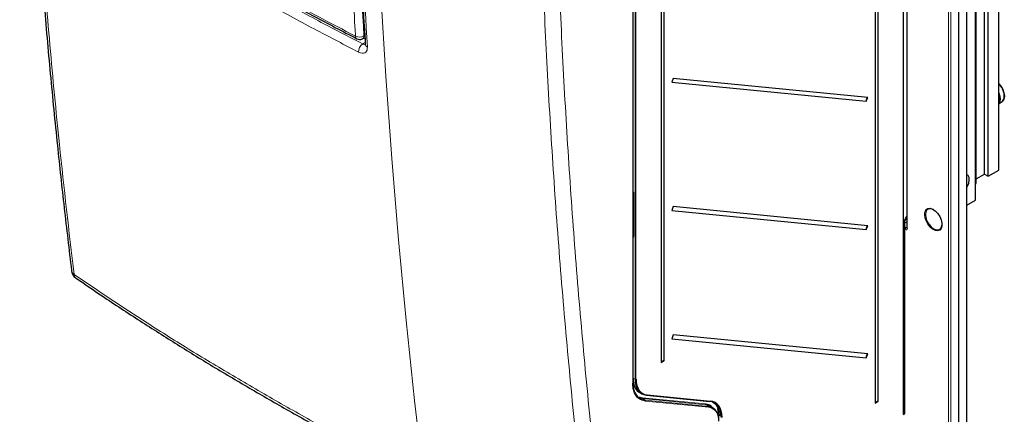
# Paper-space layout 'Blatt2' of a CAD drawing. Header units: millimetres. Extents: x 5 to 418, y 2 to 292.
# Tile 3 of 59: x 94 to 198, y 101 to 143. Entities that reach past the tile are written whole.
import ezdxf

# ---------------------------------------------------------------- set-up
doc = ezdxf.new("R2010")
doc.units = ezdxf.units.MM

psp = doc.layouts.new('Blatt2')

# ---------------------------------------------------------------- linework, layer by layer
at = {"color": 7, "linetype": 'Continuous', "lineweight": 25}
for p, q in [((194.47, 93.89), (194.47, 232.71)), ((195.37, 124.03), (195.37, 233.72)), ((193.61, 93.34), (193.61, 232.15)), ((197.85, 127.23), (197.85, 230.06)), ((195.43, 125.83), (195.43, 228.66)), ((196.32, 126.82), (196.32, 229.17)), ((196.73, 126.58), (196.73, 229.41)), ((187.75, 101.32), (187.75, 228.3)), ((188.1, 223.33), (188.1, 121.12)), ((184.74, 221.42), (184.74, 102.5)), ((185.06, 102.68), (185.06, 221.59)), ((159.08, 104.64), (159.08, 211.95)), ((159.09, 105.66), (159.09, 212.22)), ((162.07, 208.79), (162.07, 106.83)), ((162.39, 107.01), (162.39, 208.96)), ((130.4, 141.16), (130.67, 141.28)), ((163.34, 136.97), (163.18, 136.57)), ((183.95, 134.95), (163.34, 136.97)), ((163.18, 136.57), (183.8, 134.55)), ((183.8, 134.55), (183.95, 134.95)), ((197.91, 134.76), (197.85, 135.1)), ((197.88, 134.29), (198.19, 134.52)), ((197.88, 134.29), (198.19, 134.52)), ((195.43, 126.31), (196.32, 126.82)), ((196.32, 126.82), (196.73, 126.58)), ((196.73, 126.58), (197.85, 127.23)), ((195.37, 125.8), (195.43, 125.83)), ((159.12, 124.52), (159.09, 124.5)), ((159.12, 124.85), (159.12, 120.19)), ((163.34, 123.36), (163.18, 122.96)), ((183.95, 121.34), (163.34, 123.36)), ((194.47, 123.5), (195.37, 124.03)), ((163.18, 122.96), (183.8, 120.94)), ((187.88, 121.96), (188.1, 122.35)), ((183.8, 120.94), (183.95, 121.34)), ((187.87, 101.43), (187.87, 121.94)), ((159.09, 120.84), (159.12, 120.87)), ((163.34, 109.75), (163.18, 109.35)), ((183.95, 107.73), (163.34, 109.75)), ((163.18, 109.35), (183.8, 107.33)), ((183.8, 107.33), (183.95, 107.73)), ((162.07, 106.83), (162.39, 107.01)), ((159.08, 105.63), (159.08, 105.63)), ((159.08, 105.17), (159.08, 105.17)), ((159.79, 103.64), (160, 103.51)), ((160.52, 103.35), (167.23, 102.69)), ((159.65, 103.18), (160.05, 103.08)), ((160.08, 102.99), (159.69, 103.08)), ((184.74, 102.5), (185.06, 102.68)), ((167.54, 102.02), (167.23, 102.19)), ((168.18, 101.38), (168.07, 101.92)), ((187.75, 101.32), (187.84, 101.37))]:
    psp.add_line(p, q, dxfattribs=at)
at = {"color": 7, "linetype": 'Continuous', "lineweight": 18}
for p, q in [((192.53, 92.87), (192.53, 231.68)), ((192.76, 231.68), (192.76, 92.87)), ((194.42, 93.83), (194.42, 232.64)), ((187.73, 101.29), (187.73, 228.28)), ((188.15, 223.26), (188.15, 121.05)), ((159.06, 104.62), (159.06, 211.92)), ((159.3, 105.04), (159.3, 208.55)), ((159.39, 208.55), (159.39, 105.04)), ((130.57, 141.48), (130.65, 141.52)), ((130.43, 140.62), (130.69, 140.79)), ((159.12, 124.5), (159.09, 124.48)), ((159.09, 124.2), (159.12, 124.22)), ((159.14, 124.82), (159.14, 120.16)), ((159.12, 124.11), (159.09, 124.09)), ((187.86, 121.94), (188.1, 122.37)), ((188.07, 121.99), (188.07, 122.29)), ((187.86, 101.4), (187.86, 121.94)), ((187.87, 121.88), (188.07, 121.99)), ((188.1, 121.74), (187.87, 121.6)), ((187.87, 121.2), (188.02, 121.11)), ((188.02, 121.11), (188.1, 121.17)), ((159.09, 120.87), (159.12, 120.89)), ((159.09, 120.19), (159.12, 120.24)), ((159.09, 120.2), (159.09, 120.19)), ((159.09, 120.19), (159.09, 120.19)), ((187.92, 120.91), (187.87, 120.94)), ((159.08, 105.64), (159.08, 105.17)), ((159.08, 105.63), (159.08, 105.63)), ((159.08, 105.17), (159.3, 105.04)), ((160.57, 103.39), (167.29, 102.73)), ((160.05, 103.08), (166.77, 102.42)), ((160.08, 102.99), (160.38, 102.81)), ((166.79, 102.33), (160.08, 102.99)), ((160.38, 102.81), (167.1, 102.16)), ((167.12, 102.07), (160.4, 102.72)), ((166.79, 102.33), (167.1, 102.16)), ((167.39, 102.1), (167.39, 102.16)), ((187.75, 101.35), (187.86, 101.4))]:
    psp.add_line(p, q, dxfattribs=at)
at = {"color": 7, "linetype": 'Continuous', "lineweight": 18, "flags": 128}
for points in [[(131.34, 172.53), (131.59, 163.6), (131.93, 154.73), (132.36, 145.92), (132.89, 137.17), (133.51, 128.48), (134.22, 119.85), (135.03, 111.29), (135.92, 102.8), (136.92, 94.37)], [(191.56, 120.85), (191.36, 120.79), (191.1, 120.82), (190.83, 120.96), (190.56, 121.18), (190.32, 121.48), (190.13, 121.83), (190.01, 122.18), (189.96, 122.53)], [(188.1, 122), (188.09, 122), (188.07, 121.99)]]:
    psp.add_lwpolyline(points, dxfattribs=at)
at = {"color": 7, "linetype": 'Continuous', "lineweight": 25, "flags": 128}
for points in [[(197.85, 136.39), (198.06, 136.13), (198.26, 135.79), (198.39, 135.42), (198.43, 135.07), (198.38, 134.78), (198.25, 134.56), (198.19, 134.52), (198.31, 134.64), (198.41, 134.89), (198.42, 135.21)], [(197.98, 134.92), (197.91, 135.27), (197.85, 135.45)], [(197.85, 135.45), (197.86, 135.43), (197.96, 135.07), (197.99, 134.73), (197.93, 134.45), (197.9, 134.37), (197.97, 134.6), (197.98, 134.92)], [(197.85, 135.1), (197.9, 134.85), (197.91, 134.5), (197.85, 134.22), (197.9, 134.41), (197.91, 134.76)], [(194.47, 125.42), (194.52, 125.52), (194.66, 125.85), (194.72, 126.16), (194.7, 126.44), (194.6, 126.65), (194.47, 126.75)], [(190.92, 123.05), (190.67, 123.14), (190.42, 123.14), (190.23, 123.03), (190.1, 122.82), (190.06, 122.53)], [(190.31, 123.16), (190.32, 123.16), (190.56, 123.18), (190.83, 123.1), (191.1, 122.92), (191.36, 122.65), (191.58, 122.32), (191.73, 121.97), (191.82, 121.62), (191.82, 121.3), (191.73, 121.04), (191.58, 120.86), (191.56, 120.85)], [(190.06, 122.53), (190.1, 122.18), (190.23, 121.83), (190.42, 121.49), (190.67, 121.2), (190.94, 120.99), (191.22, 120.89), (191.46, 120.89), (191.66, 121), (191.78, 121.21), (191.83, 121.48)], [(160.5, 103.35), (160.51, 103.35), (160.52, 103.35)]]:
    psp.add_lwpolyline(points, dxfattribs=at)
at = {"color": 7, "linetype": 'Continuous', "lineweight": 18}
for centre, radius, start, end in [((130.09, 142.34), 0.987, 245.6558, 299.1837), ((129.98, 141.42), 0.296, 176.4011, 238.8326), ((130.23, 141.45), 0.335, 299.9621, 4.9775), ((131.07, 139.76), 1.07, 126.5283, 180.2423), ((131.06, 140.63), 0.358, 187.8935, 248.8264), ((159.16, 124.85), 0.0328, 184.649, 246.3325), ((190.58, 122.6), 0.62, 116.0231, 187.2856), ((188.18, 120.9), 0.259, 125.6892, 177.1989), ((188.35, 122.02), 0.281, 186.7794, 209.5872), ((188.19, 121.13), 0.0826, 185.2037, 246.1164), ((159.16, 120.19), 0.0329, 185.0215, 246.2986), ((100.16, 116.67), 0.593, 188.1469, 237.8558), ((100.4, 116.21), 0.559, 184.4196, 234.0533), ((159.06, 105.66), 0.0268, 313.4246, 358.2665), ((159.05, 104.65), 0.0324, 291.662, 355.6627), ((159.35, 105.13), 0.103, 242.6577, 296.7498), ((160.52, 103.4), 0.0548, 269.551, 342.8703), ((160.12, 103.04), 0.0725, 155.4027, 233.8426), ((160.34, 102.75), 0.0725, 335.4048, 53.8446), ((166.84, 102.39), 0.0725, 155.405, 233.8399), ((167.24, 102.75), 0.0548, 269.551, 342.8703), ((167.05, 102.1), 0.0725, 335.4045, 53.8445), ((187.82, 101.4), 0.0338, 303.9682, 5.1457), ((187.84, 101.44), 0.0335, 294.3747, 354.3052)]:
    psp.add_arc(centre, radius, start, end, dxfattribs=at)
at = {"color": 7, "linetype": 'Continuous', "lineweight": 25}
for centre, radius, start, end in [((130.12, 141.76), 0.667, 242.6929, 294.8105), ((196.37, 134.95), 2.07, 7.1164, 44.2553), ((184.17, 134.63), 0.379, 124.4694, 192.2807), ((184.17, 121.02), 0.379, 124.4694, 192.2807), ((100.73, 116.72), 1.17, 186.9505, 235.4523), ((184.17, 107.41), 0.379, 124.4694, 192.2807), ((162.35, 106.71), 0.304, 82.3693, 155.8634), ((159.02, 105.66), 0.0667, 332.2255, 0), ((185.02, 102.38), 0.304, 82.3693, 155.8634), ((166.85, 100.84), 1.34, 351.2203, 79.5435), ((166.88, 100.78), 1.31, 351.2202, 79.5436), ((187.81, 101.43), 0.0667, 299.0353, 0)]:
    psp.add_arc(centre, radius, start, end, dxfattribs=at)
at = {"color": 7, "linetype": 'Continuous', "lineweight": 18}
for centre, major_axis, ratio, start_param, end_param in [((159.04, 124.88), (-0.075, 0.114), 0.585573, 3.873229, 5.000454), ((187.81, 121.97), (0.0769, 0.008), 0.502284, 5.318702, 5.93422), ((187.81, 121.97), (0.0666, -0.0321), 0.080422, 5.536544, 6.321942), ((187.92, 121.19), (-0.167, 0.29), 0.57475, 2.360975, 3.92721), ((188.03, 121.26), (-0.066, 0.157), 0.582961, 2.436087, 3.282663), ((159.09, 120.25), (-0.0282, 0.0703), 0.402127, 2.341121, 3.390902), ((159.04, 120.22), (-0.076, 0.117), 0.565126, 2.732404, 3.85963)]:
    psp.add_ellipse(centre, major_axis=major_axis, ratio=ratio, start_param=start_param, end_param=end_param, dxfattribs=at)
at = {"color": 7, "linetype": 'Continuous', "lineweight": 25}
for centre, major_axis, ratio, start_param, end_param in [((161.7, 106.38), (1.71, 2.86), 0.587427, 2.365205, 3.412403), ((161.75, 106.35), (1.68, 2.8), 0.58763, 2.365397, 3.412595), ((165.67, 99.64), (1.57, 2.62), 0.587568, 6.085015, 6.5541), ((166.02, 99.67), (1.71, 2.86), 0.587833, 5.507182, 6.55438), ((166.06, 99.64), (1.75, 2.92), 0.58763, 5.50699, 6.554188)]:
    psp.add_ellipse(centre, major_axis=major_axis, ratio=ratio, start_param=start_param, end_param=end_param, dxfattribs=at)
for points, knots in [([(94.09, 194.75), (94.11, 193.73), (94.19, 190.18), (94.38, 183.98), (94.68, 176.18), (95.06, 168.33), (95.52, 160.54), (96.05, 152.8), (96.65, 145.09), (97.32, 137.44), (98.04, 130.16), (98.79, 123.21), (99.32, 118.8), (99.58, 116.59)], [0, 0, 0, 0, 0.037924, 0.132132, 0.231979, 0.330848, 0.429396, 0.528403, 0.627406, 0.726408, 0.825419, 0.912117, 1, 1, 1, 1]), ([(129.34, 173.73), (129.36, 172.59), (129.45, 168.92), (129.63, 162.89), (129.91, 155.56), (130.26, 148.17), (130.55, 143.16), (130.71, 140.58)], [0, 0, 0, 0, 0.101893, 0.327861, 0.541762, 0.763914, 1, 1, 1, 1]), ([(102.56, 156.91), (102.62, 156.87), (103.97, 155.98), (106.68, 154.28), (110.7, 151.82), (114.79, 149.39), (118.95, 147.01), (123.18, 144.68), (126.81, 142.73), (129.05, 141.58), (129.83, 141.18)], [0, 0, 0, 0, 0.007316, 0.159791, 0.31208, 0.464128, 0.615833, 0.767297, 0.919011, 1, 1, 1, 1]), ([(130.7, 140.58), (130.7, 140.55), (130.7, 140.51), (130.7, 140.52), (130.71, 140.52)], [0, 0, 0, 0, 0.6671621, 1, 1, 1, 1]), ([(159.09, 124.93), (159.09, 124.93), (159.1, 124.92), (159.11, 124.9), (159.12, 124.88), (159.12, 124.86), (159.12, 124.85), (159.12, 124.85)], [0, 0, 0, 0, 0.118258, 0.402311, 0.636007, 0.843196, 1, 1, 1, 1]), ([(187.87, 121.94), (187.87, 121.94), (187.87, 121.95), (187.88, 121.95), (187.88, 121.96)], [0, 0, 0, 0, 0.029152, 1, 1, 1, 1]), ([(188.1, 121.12), (188.1, 121.11), (188.1, 121.09), (188.1, 121.09), (188.1, 121.09)], [0, 0, 0, 0, 0.586301, 1, 1, 1, 1]), ([(159.12, 120.19), (159.12, 120.19), (159.12, 120.18), (159.12, 120.18), (159.12, 120.18)], [0, 0, 0, 0, 0.664893, 1, 1, 1, 1]), ([(100.08, 115.76), (100.99, 115.14), (103.22, 113.61), (106.79, 111.26), (110.79, 108.72), (114.82, 106.24), (118.95, 103.8), (123.16, 101.38), (127.45, 99.01), (131.8, 96.69), (135.05, 95.01), (136.85, 94.11), (137.15, 93.95)], [0, 0, 0, 0, 0.080379, 0.19604, 0.306611, 0.417433, 0.529408, 0.641433, 0.753413, 0.865313, 0.977073, 1, 1, 1, 1]), ([(160.4, 102.72), (160.16, 102.79), (159.66, 102.91), (159.27, 103.47), (159.09, 104.06), (159.07, 104.43), (159.06, 104.62)], [0, 0, 0, 0, 0.321785, 0.64357, 0.818677, 1, 1, 1, 1]), ([(159.06, 104.62), (159.07, 104.46), (159.09, 104.11), (159.26, 103.55), (159.52, 103.2), (159.81, 102.99), (160.03, 102.87), (160.25, 102.84), (160.38, 102.81)], [0, 0, 0, 0, 0.163771, 0.344835, 0.67179, 0.70399, 0.833055, 1, 1, 1, 1]), ([(159.08, 105.17), (159.08, 105.14), (159.09, 104.81), (159.2, 104.24), (159.62, 103.65), (160.06, 103.54), (160.28, 103.48)], [0, 0, 0, 0, 0.031599, 0.354365, 0.67718, 1, 1, 1, 1]), ([(167.21, 102.16), (167.16, 102.2), (167.05, 102.3), (166.89, 102.32), (166.79, 102.33)], [0, 0, 0, 0, 0.422092, 1, 1, 1, 1]), ([(167.48, 102.64), (167.53, 102.62), (167.79, 102.53), (168.01, 102.15), (168.18, 101.63), (168.19, 101.3), (168.2, 101.13)], [0, 0, 0, 0, 0.095833, 0.52488, 0.758297, 1, 1, 1, 1])]:
    psp.add_open_spline(points, degree=3, knots=knots, dxfattribs=at)
at = {"color": 7, "linetype": 'Continuous', "lineweight": 18}
for points, knots in [([(94.36, 194.28), (94.45, 190.65), (94.64, 183.39), (95.09, 172.57), (95.67, 161.8), (96.4, 151.09), (97.27, 140.47), (98.38, 128.8), (99.31, 120.75), (99.85, 116.17)], [0, 0, 0, 0, 0.13542, 0.27084, 0.407692, 0.544545, 0.681438, 0.818332, 1, 1, 1, 1]), ([(129.68, 141.44), (129.66, 141.79), (129.55, 143.54), (129.11, 150.92), (128.59, 161.52), (128.32, 170.8), (128.22, 174.36)], [0, 0, 0, 0, 0.032288, 0.161438, 0.678067, 1, 1, 1, 1]), ([(129.11, 174.38), (129.28, 168.85), (129.61, 157.8), (130.25, 146.92), (130.57, 141.48)], [0, 0, 0, 0, 0.4999, 1, 1, 1, 1]), ([(129.55, 173.43), (129.62, 170.6), (129.76, 164.94), (130.17, 153.86), (130.63, 145.69), (130.93, 140.3)], [0, 0, 0, 0, 0.253553, 0.507138, 1, 1, 1, 1]), ([(154.76, 83.94), (154.19, 88.66), (153.21, 96.82), (152.07, 108.62), (151.18, 119.22), (150.43, 129.92), (149.83, 140.65), (149.37, 151.39), (149.18, 158.57), (149.09, 162.17)], [0, 0, 0, 0, 0.186151, 0.322641, 0.45913, 0.595577, 0.732024, 0.866012, 1, 1, 1, 1]), ([(150.78, 162.22), (150.88, 158.62), (151.07, 151.41), (151.53, 140.66), (152.13, 129.94), (152.87, 119.25), (153.76, 108.66), (154.91, 96.88), (155.88, 88.72), (156.45, 84.01)], [0, 0, 0, 0, 0.134348, 0.268696, 0.405009, 0.541322, 0.677677, 0.814032, 1, 1, 1, 1]), ([(102.42, 157.18), (102.71, 156.99), (104.19, 156.03), (108.09, 153.58), (114.24, 149.88), (121.82, 145.57), (127.07, 142.81), (129.68, 141.44)], [0, 0, 0, 0, 0.0345662, 0.1728355, 0.4495496, 0.7262636, 1, 1, 1, 1]), ([(102.77, 156.59), (104.09, 155.74), (106.93, 153.92), (111.4, 151.17), (116.18, 148.35), (121.06, 145.6), (125.81, 143.02), (128.96, 141.38), (130.43, 140.62)], [0, 0, 0, 0, 0.150956, 0.325426, 0.499897, 0.674467, 0.849037, 1, 1, 1, 1]), ([(130, 139.76), (128.53, 140.52), (125.36, 142.16), (120.61, 144.74), (115.72, 147.5), (110.93, 150.33), (106.45, 153.08), (103.6, 154.91), (102.29, 155.76)], [0, 0, 0, 0, 0.150964, 0.325534, 0.500104, 0.674574, 0.849044, 1, 1, 1, 1]), ([(130, 139.76), (130.07, 139.73), (130.25, 139.64), (130.53, 139.63), (130.77, 139.73), (130.92, 139.96), (130.93, 140.18), (130.93, 140.3)], [0, 0, 0, 0, 0.142191, 0.356477, 0.570866, 0.785469, 1, 1, 1, 1]), ([(130.7, 140.58), (130.7, 140.57), (130.66, 140.56), (130.56, 140.57), (130.47, 140.61), (130.43, 140.62)], [0, 0, 0, 0, 0.044236, 0.618499, 1, 1, 1, 1]), ([(99.85, 116.17), (102.4, 114.44), (106.44, 111.71), (112.21, 108.1), (116.95, 105.24), (121.79, 102.43), (126.73, 99.68), (131.77, 96.99), (135.19, 95.23), (136.92, 94.37), (136.92, 94.37)], [0, 0, 0, 0, 0.222987, 0.352489, 0.48199, 0.611491, 0.740992, 0.870496, 1, 1, 1, 1, 1])]:
    psp.add_open_spline(points, degree=3, knots=knots, dxfattribs=at)

doc.saveas('drawing.dxf')
